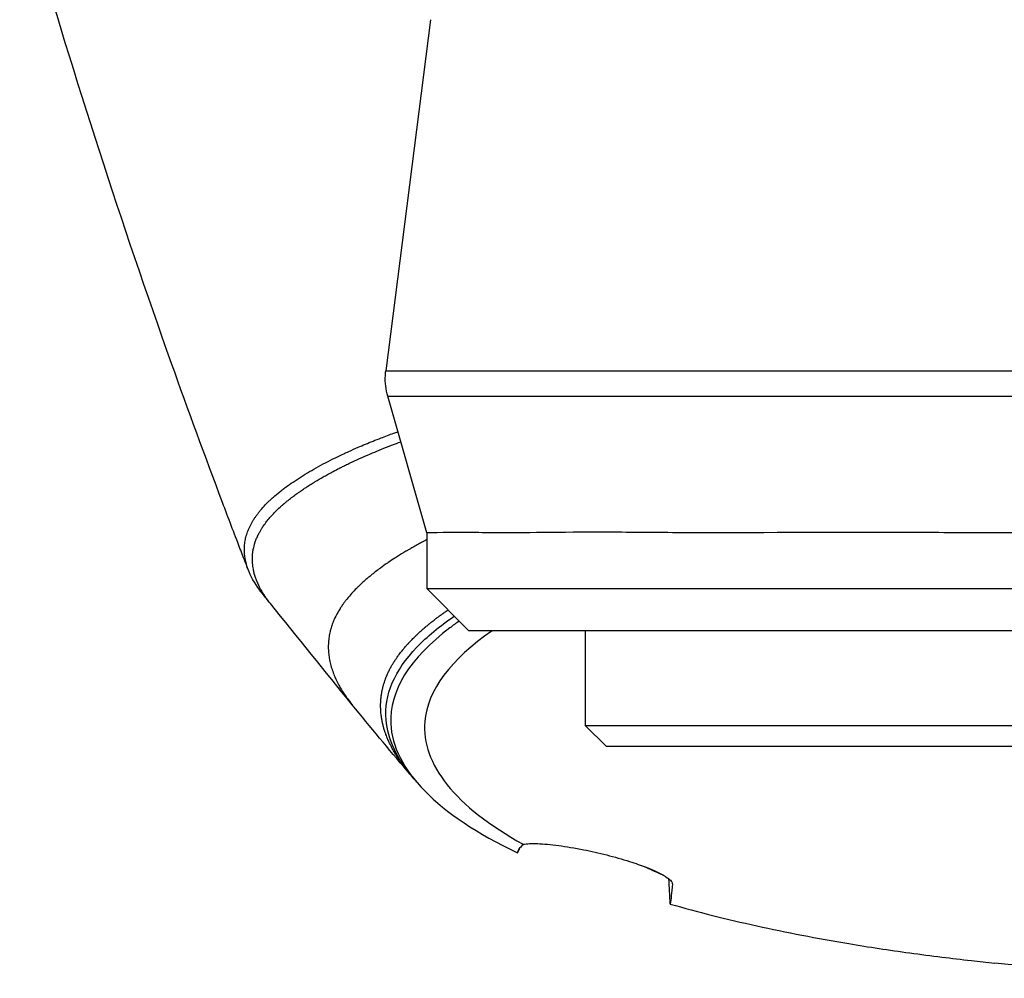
# Model space of a CAD drawing. Header units: millimetres. Extents: x 0 to 4378, y 0 to 2376.
# Tile 180 of 256: x 719 to 766, y 1948 to 1993. Entities that reach past the tile are written whole.
import ezdxf

# ---------------------------------------------------------------- set-up
doc = ezdxf.new("R2010")
doc.units = ezdxf.units.MM
doc.header["$LTSCALE"] = 0.2

# ---------------------------------------------------------------- blocks, each defined once
blk = doc.blocks.new('A$Ce3085cef_1')
for p, q in [((-38.817, -172.9), (-40.94, -189.566)), ((-28.658, -189.566), (-28.658, -189.566)), ((-39, -197.248), (-40.851, -190.77)), ((-39, -197.248), (-39, -199.9)), ((-39, -199.9), (39, -199.9)), ((-37, -201.9), (-39, -199.9)), ((37, -201.9), (-37, -201.9)), ((-31.475, -201.9), (-31.475, -206.4)), ((-42.535, -205.413), (-42.535, -205.414)), ((-31.475, -206.4), (31.475, -206.4)), ((-30.475, -207.4), (-31.475, -206.4)), ((30.475, -207.4), (-30.475, -207.4)), ((-34.684, -212.415), (-34.683, -212.416)), ((-27.344, -213.921), (-27.344, -213.898))]:
    blk.add_line(p, q)
for points, knots in [([(-47.456, -199.036), (-47.466, -199.01), (-47.476, -198.983), (-47.518, -198.876), (-47.549, -198.796), (-47.673, -198.475), (-47.765, -198.234), (-48.136, -197.27), (-48.412, -196.544), (-49.508, -193.636), (-50.314, -191.437), (-53.469, -182.569), (-55.678, -175.756), (-57.9, -168.085), (-58.106, -167.366), (-58.309, -166.645)], [0, 0, 0, 0, 0.00917, 0.00917, 0.036679, 0.036679, 0.119207, 0.119207, 0.366792, 0.366792, 1.109622, 1.109622, 3.340564, 3.340564, 3.571011, 3.571011, 3.571011, 3.571011]), ([(-40.849, -190.77), (-40.939, -190.455), (-40.977, -190.122), (-40.957, -189.718), (-40.95, -189.642), (-40.94, -189.566)], [0, 0, 0, 0, 0.098113, 0.098113, 0.1210623, 0.1210623, 0.1210623, 0.1210623]), ([(-40.94, -189.566), (-40.94, -189.566), (-40.937, -189.566), (-40.887, -189.566), (-40.651, -189.566), (-39.801, -189.566), (-39.184, -189.566), (-37.612, -189.566), (-36.654, -189.566), (-34.387, -189.566), (-33.077, -189.566), (-30.201, -189.566), (-28.624, -189.566), (-25.19, -189.566), (-23.331, -189.566), (-18.004, -189.566), (-14.3, -189.566), (-10.424, -189.566)], [-0.5034941, -0.5034941, -0.5034941, -0.5034941, -0.4959406, -0.4959406, -0.4320026, -0.4320026, -0.3680646, -0.3680646, -0.3041266, -0.3041266, -0.2401886, -0.2401886, -0.1762506, -0.1762506, -0.1123126, -0.1123126, -0.0000001, -0.0000001, -0.0000001, -0.0000001]), ([(-40.851, -190.77), (-40.851, -190.77), (-40.848, -190.77), (-40.843, -190.77), (-40.837, -190.77), (-40.828, -190.77), (-40.805, -190.77), (-40.79, -190.77), (-40.765, -190.77), (-40.755, -190.77), (-40.72, -190.769), (-40.69, -190.769), (-40.624, -190.769), (-40.586, -190.769), (-40.503, -190.769), (-40.457, -190.769), (-40.359, -190.769), (-40.306, -190.769), (-40.194, -190.769), (-40.134, -190.769), (-40.008, -190.769), (-39.942, -190.769), (-39.804, -190.769), (-39.733, -190.768), (-39.587, -190.768), (-39.512, -190.768), (-39.36, -190.768), (-39.283, -190.768), (-39.126, -190.768), (-39.046, -190.768), (-38.888, -190.769), (-38.81, -190.769), (-38.654, -190.769), (-38.577, -190.769), (-38.457, -190.769), (-38.414, -190.769), (-38.371, -190.769), (-38.264, -190.769), (-38.157, -190.769), (-37.944, -190.769), (-37.838, -190.769), (-37.626, -190.769), (-37.521, -190.769), (-37.314, -190.769), (-37.213, -190.769), (-37.015, -190.77), (-36.919, -190.77), (-36.804, -190.77), (-36.783, -190.77), (-36.676, -190.77), (-36.594, -190.77), (-36.435, -190.77), (-36.359, -190.77), (-36.214, -190.77), (-36.145, -190.77), (-36.014, -190.77), (-35.953, -190.77), (-35.84, -190.77), (-35.787, -190.77), (-35.692, -190.77), (-35.65, -190.77), (-35.592, -190.77), (-35.574, -190.77), (-35.557, -190.77), (-35.416, -190.77), (-35.277, -190.769), (-35, -190.769), (-34.863, -190.769), (-34.592, -190.769), (-34.459, -190.769), (-34.197, -190.769), (-34.068, -190.769), (-33.818, -190.768), (-33.696, -190.768), (-33.455, -190.768), (-33.337, -190.768), (-33.115, -190.768), (-33.011, -190.768), (-32.813, -190.768), (-32.719, -190.768), (-32.543, -190.768), (-32.461, -190.768), (-32.307, -190.768), (-32.235, -190.768), (-32.107, -190.767), (-32.051, -190.767), (-31.952, -190.767), (-31.909, -190.767), (-31.836, -190.767), (-31.807, -190.767), (-31.782, -190.767), (-31.779, -190.767), (-31.777, -190.767), (-31.696, -190.767), (-31.608, -190.767), (-31.417, -190.768), (-31.314, -190.768), (-31.095, -190.768), (-30.979, -190.768), (-30.732, -190.768), (-30.602, -190.768), (-30.327, -190.768), (-30.183, -190.768), (-29.884, -190.769), (-29.728, -190.769), (-29.565, -190.769), (-29.411, -190.769), (-29.262, -190.769), (-28.978, -190.769), (-28.842, -190.769), (-28.584, -190.77), (-28.462, -190.77), (-28.233, -190.77), (-28.126, -190.77), (-27.926, -190.77), (-27.834, -190.77), (-27.666, -190.77), (-27.589, -190.77), (-27.452, -190.77), (-27.392, -190.77), (-27.286, -190.77), (-27.242, -190.77), (-27.183, -190.77), (-27.164, -190.77), (-27.148, -190.77), (-27.018, -190.77), (-26.887, -190.77), (-25.185, -190.769), (-23.514, -190.768), (-21.774, -190.768), (-21.541, -190.768), (-21.298, -190.768), (-20.797, -190.768), (-20.54, -190.768), (-20.011, -190.768), (-19.74, -190.768), (-19.188, -190.768), (-18.907, -190.768), (-18.333, -190.768), (-18.04, -190.768), (-17.437, -190.768), (-17.126, -190.768), (-16.489, -190.768), (-16.162, -190.769), (-15.826, -190.769), (-15.675, -190.769), (-15.514, -190.769), (-15.174, -190.769), (-14.995, -190.769), (-14.621, -190.769), (-14.426, -190.769), (-14.019, -190.769), (-13.808, -190.769), (-13.37, -190.769), (-13.145, -190.769), (-12.819, -190.769), (-12.727, -190.769), (-12.375, -190.769), (-12.106, -190.769), (-11.551, -190.769), (-11.266, -190.769), (-10.684, -190.769), (-10.387, -190.769), (-9.863, -190.769), (-9.639, -190.769), (-9.411, -190.769)], [-0.5075968, -0.5075968, -0.5075968, -0.5075968, -0.5, -0.5, -0.5, -0.4940695, -0.4940695, -0.488017, -0.488017, -0.4848641, -0.4848641, -0.4771455, -0.4771455, -0.4692764, -0.4692764, -0.4612476, -0.4612476, -0.4530504, -0.4530504, -0.4446767, -0.4446767, -0.4359671, -0.4359671, -0.4271347, -0.4271347, -0.4181322, -0.4181322, -0.4089705, -0.4089705, -0.399605, -0.399605, -0.3901527, -0.3901527, -0.3806161, -0.3806161, -0.375, -0.375, -0.375, -0.3696781, -0.3696781, -0.3642826, -0.3642826, -0.3588168, -0.3588168, -0.3533322, -0.3533322, -0.347847, -0.347847, -0.3465594, -0.3465594, -0.3414382, -0.3414382, -0.3362713, -0.3362713, -0.3310667, -0.3310667, -0.3258196, -0.3258196, -0.320555, -0.320555, -0.3152722, -0.3152722, -0.3125, -0.3125, -0.3125, -0.3080588, -0.3080588, -0.3035409, -0.3035409, -0.2989503, -0.2989503, -0.2942933, -0.2942933, -0.2895786, -0.2895786, -0.2846313, -0.2846313, -0.2798181, -0.2798181, -0.2749855, -0.2749855, -0.2701409, -0.2701409, -0.2651057, -0.2651057, -0.2602538, -0.2602538, -0.2554033, -0.2554033, -0.2505554, -0.2505554, -0.25, -0.25, -0.25, -0.2446432, -0.2446432, -0.2393188, -0.2393188, -0.2340626, -0.2340626, -0.2288524, -0.2288524, -0.223731, -0.223731, -0.21875, -0.21875, -0.21875, -0.2151146, -0.2151146, -0.2114606, -0.2114606, -0.2078051, -0.2078051, -0.2041537, -0.2041537, -0.2005098, -0.2005098, -0.1968799, -0.1968799, -0.1932581, -0.1932581, -0.1896466, -0.1896466, -0.1875, -0.1875, -0.1875, -0.1826751, -0.1826751, -0.125, -0.125, -0.125, -0.1155868, -0.1155868, -0.1063421, -0.1063421, -0.0972713, -0.0972713, -0.0884714, -0.0884714, -0.0798157, -0.0798157, -0.0711579, -0.0711579, -0.0625, -0.0625, -0.0625, -0.0555048, -0.0555048, -0.0485699, -0.0485699, -0.0417474, -0.0417474, -0.0350009, -0.0350009, -0.0283766, -0.0283766, -0.0258077, -0.0258077, -0.0187054, -0.0187054, -0.0117034, -0.0117034, -0.0048795, -0.0048795, -0.0000005, -0.0000005, -0.0000005, -0.0000005]), ([(-46.81, -200.119), (-46.883, -200.028), (-46.951, -199.938), (-47.242, -199.522), (-47.409, -199.196), (-47.571, -198.694), (-47.61, -198.519), (-47.642, -198.251), (-47.647, -198.159), (-47.648, -198.043), (-47.648, -198.021), (-47.647, -197.922), (-47.641, -197.839), (-47.627, -197.718), (-47.621, -197.678), (-47.607, -197.597), (-47.599, -197.557), (-47.571, -197.436), (-47.548, -197.355), (-47.507, -197.234), (-47.492, -197.193), (-47.444, -197.07), (-47.407, -196.988), (-47.323, -196.822), (-47.275, -196.738), (-47.2, -196.616), (-47.174, -196.575), (-47.12, -196.495), (-47.093, -196.456), (-47.033, -196.374), (-47.001, -196.331), (-46.936, -196.248), (-46.903, -196.208), (-46.803, -196.089), (-46.733, -196.01), (-46.636, -195.908), (-46.616, -195.888), (-46.574, -195.845), (-46.552, -195.824), (-46.511, -195.784), (-46.491, -195.764), (-46.43, -195.705), (-46.387, -195.665), (-46.32, -195.604), (-46.296, -195.582), (-46.181, -195.481), (-46.086, -195.401), (-45.945, -195.289), (-45.918, -195.268), (-45.864, -195.225), (-45.836, -195.204), (-45.785, -195.165), (-45.758, -195.145), (-45.718, -195.115), (-45.704, -195.104), (-45.576, -195.01), (-45.457, -194.926), (-45.214, -194.761), (-45.088, -194.678), (-44.828, -194.514), (-44.694, -194.432), (-44.419, -194.27), (-44.277, -194.189), (-43.837, -193.948), (-43.533, -193.791), (-43.113, -193.588), (-43.024, -193.546), (-42.858, -193.468), (-42.777, -193.431), (-42.544, -193.325), (-42.389, -193.257), (-42.139, -193.148), (-42.022, -193.097), (-41.678, -192.954), (-41.423, -192.853), (-40.967, -192.676), (-40.762, -192.598), (-40.497, -192.501), (-40.434, -192.478), (-40.369, -192.455)], [0.12233896, 0.12233896, 0.12233896, 0.12233896, 0.12560563, 0.12560563, 0.1372337, 0.1372337, 0.14343351, 0.14343351, 0.14671663, 0.14671663, 0.14750901, 0.14750901, 0.15036375, 0.15036375, 0.15178113, 0.15178113, 0.15321608, 0.15321608, 0.15605225, 0.15605225, 0.15748739, 0.15748739, 0.16036518, 0.16036518, 0.16335291, 0.16335291, 0.16493269, 0.16493269, 0.1664241, 0.1664241, 0.16803971, 0.16803971, 0.1696117, 0.1696117, 0.17280112, 0.17280112, 0.17360855, 0.17360855, 0.17446907, 0.17446907, 0.17516458, 0.17516458, 0.17659917, 0.17659917, 0.17737805, 0.17737805, 0.18030591, 0.18030591, 0.18098389, 0.18098389, 0.18167661, 0.18167661, 0.18229577, 0.18229577, 0.18262479, 0.18262479, 0.18530977, 0.18530977, 0.18799483, 0.18799483, 0.19067157, 0.19067157, 0.19334672, 0.19334672, 0.19865286, 0.19865286, 0.2000796, 0.2000796, 0.20142662, 0.20142662, 0.20385308, 0.20385308, 0.2056893, 0.2056893, 0.20908533, 0.20908533, 0.21169344, 0.21169344, 0.21244982, 0.21244982, 0.21244982, 0.21244982]), ([(-46.417, -200.607), (-46.51, -200.491), (-46.583, -200.391), (-46.641, -200.307), (-46.649, -200.296), (-46.657, -200.285), (-46.665, -200.273), (-46.672, -200.262), (-46.68, -200.25), (-46.689, -200.237), (-46.697, -200.225), (-46.705, -200.212), (-46.715, -200.197), (-46.718, -200.192), (-46.722, -200.186), (-46.726, -200.18), (-46.734, -200.167), (-46.745, -200.151), (-46.756, -200.133), (-46.766, -200.117), (-46.777, -200.099), (-46.787, -200.081), (-46.798, -200.064), (-46.809, -200.046), (-46.819, -200.029), (-46.822, -200.024), (-46.825, -200.019), (-46.828, -200.014), (-46.9, -199.889), (-46.957, -199.776), (-47.003, -199.674), (-47.008, -199.663), (-47.013, -199.651), (-47.018, -199.641), (-47.104, -199.444), (-47.149, -199.293), (-47.178, -199.187), (-47.185, -199.16), (-47.19, -199.137), (-47.195, -199.116), (-47.2, -199.095), (-47.204, -199.077), (-47.208, -199.062), (-47.211, -199.047), (-47.214, -199.034), (-47.216, -199.025), (-47.218, -199.015), (-47.219, -199.008), (-47.22, -199.004), (-47.22, -199.003), (-47.22, -199.002), (-47.221, -198.999), (-47.221, -198.996), (-47.222, -198.993), (-47.223, -198.986), (-47.223, -198.985), (-47.224, -198.983), (-47.224, -198.982), (-47.233, -198.936), (-47.24, -198.889), (-47.247, -198.842), (-47.253, -198.795), (-47.258, -198.748), (-47.262, -198.701), (-47.266, -198.654), (-47.268, -198.606), (-47.269, -198.558), (-47.271, -198.511), (-47.27, -198.464), (-47.269, -198.416), (-47.269, -198.41), (-47.269, -198.404), (-47.268, -198.398), (-47.267, -198.372), (-47.266, -198.345), (-47.264, -198.319), (-47.262, -198.293), (-47.26, -198.268), (-47.258, -198.242), (-47.256, -198.222), (-47.253, -198.202), (-47.251, -198.182), (-47.249, -198.168), (-47.247, -198.153), (-47.245, -198.137), (-47.243, -198.122), (-47.24, -198.108), (-47.238, -198.093), (-47.238, -198.091), (-47.237, -198.089), (-47.237, -198.088), (-47.235, -198.075), (-47.233, -198.063), (-47.23, -198.05), (-47.224, -198.015), (-47.217, -197.982), (-47.209, -197.949), (-47.199, -197.903), (-47.187, -197.859), (-47.175, -197.817), (-47.171, -197.803), (-47.167, -197.79), (-47.163, -197.778), (-47.161, -197.772), (-47.16, -197.766), (-47.158, -197.76), (-47.15, -197.735), (-47.142, -197.71), (-47.134, -197.687), (-47.123, -197.655), (-47.112, -197.625), (-47.101, -197.596), (-47.089, -197.567), (-47.078, -197.539), (-47.067, -197.512), (-47.054, -197.483), (-47.043, -197.456), (-47.031, -197.431), (-47.026, -197.421), (-47.021, -197.411), (-47.016, -197.4), (-47.012, -197.391), (-47.008, -197.383), (-47.004, -197.373), (-46.997, -197.36), (-46.99, -197.345), (-46.982, -197.33), (-46.975, -197.316), (-46.968, -197.301), (-46.96, -197.286), (-46.948, -197.264), (-46.936, -197.241), (-46.924, -197.219), (-46.913, -197.199), (-46.901, -197.179), (-46.89, -197.159), (-46.866, -197.118), (-46.843, -197.079), (-46.818, -197.039), (-46.802, -197.014), (-46.785, -196.988), (-46.768, -196.963), (-46.758, -196.948), (-46.749, -196.934), (-46.739, -196.92), (-46.695, -196.855), (-46.647, -196.789), (-46.596, -196.723), (-46.585, -196.709), (-46.574, -196.696), (-46.563, -196.682), (-46.509, -196.613), (-46.451, -196.544), (-46.389, -196.474), (-46.38, -196.464), (-46.372, -196.454), (-46.363, -196.445), (-46.304, -196.38), (-46.242, -196.314), (-46.177, -196.248), (-46.164, -196.235), (-46.15, -196.222), (-46.137, -196.209), (-46.059, -196.131), (-45.975, -196.053), (-45.887, -195.975), (-45.873, -195.962), (-45.86, -195.95), (-45.847, -195.939), (-45.832, -195.926), (-45.819, -195.915), (-45.808, -195.906), (-45.804, -195.902), (-45.799, -195.898), (-45.796, -195.895), (-45.786, -195.887), (-45.78, -195.881), (-45.774, -195.876), (-45.767, -195.87), (-45.763, -195.866), (-45.758, -195.862), (-45.757, -195.861), (-45.755, -195.86), (-45.754, -195.859), (-45.744, -195.851), (-45.731, -195.84), (-45.715, -195.826), (-45.7, -195.813), (-45.681, -195.798), (-45.66, -195.781), (-45.646, -195.769), (-45.63, -195.756), (-45.612, -195.742), (-45.591, -195.724), (-45.567, -195.705), (-45.54, -195.684), (-45.517, -195.666), (-45.493, -195.646), (-45.466, -195.626), (-45.433, -195.6), (-45.397, -195.572), (-45.358, -195.543), (-45.344, -195.532), (-45.329, -195.521), (-45.314, -195.51), (-45.255, -195.466), (-45.189, -195.418), (-45.116, -195.366), (-45.077, -195.338), (-45.036, -195.31), (-44.994, -195.28), (-44.931, -195.236), (-44.863, -195.19), (-44.791, -195.142), (-44.746, -195.113), (-44.7, -195.082), (-44.652, -195.051), (-44.581, -195.005), (-44.505, -194.958), (-44.426, -194.908), (-44.382, -194.881), (-44.336, -194.853), (-44.289, -194.824), (-44.171, -194.753), (-44.043, -194.678), (-43.905, -194.599), (-43.841, -194.563), (-43.774, -194.526), (-43.705, -194.488), (-43.639, -194.451), (-43.571, -194.414), (-43.5, -194.376), (-43.408, -194.327), (-43.312, -194.277), (-43.213, -194.226), (-43.205, -194.222), (-43.197, -194.218), (-43.194, -194.216), (-43.168, -194.203), (-43.143, -194.19), (-43.118, -194.177), (-43.103, -194.17), (-43.089, -194.163), (-43.074, -194.155), (-43.02, -194.128), (-42.962, -194.099), (-42.901, -194.069), (-42.885, -194.061), (-42.869, -194.054), (-42.853, -194.046), (-42.782, -194.011), (-42.707, -193.975), (-42.627, -193.937), (-42.364, -193.812), (-42.048, -193.668), (-41.668, -193.507), (-41.407, -193.395), (-41.114, -193.276), (-40.787, -193.148), (-40.735, -193.128), (-40.682, -193.107), (-40.628, -193.087), (-40.501, -193.038), (-40.369, -192.988), (-40.232, -192.937)], [-0.7598186, -0.7598186, -0.7598186, -0.7598186, -0.7457355, -0.7457355, -0.7457355, -0.7438282, -0.7438282, -0.7438282, -0.7420209, -0.7420209, -0.7420209, -0.7404029, -0.7404029, -0.7404029, -0.7397959, -0.7397959, -0.7397959, -0.7384626, -0.7384626, -0.7384626, -0.737285, -0.737285, -0.737285, -0.7361643, -0.7361643, -0.7361643, -0.7358485, -0.7358485, -0.7358485, -0.7279662, -0.7279662, -0.7279662, -0.7270957, -0.7270957, -0.7270957, -0.7115378, -0.7115378, -0.7115378, -0.7076754, -0.7076754, -0.7076754, -0.7038252, -0.7038252, -0.7038252, -0.6999805, -0.6999805, -0.6999805, -0.6961407, -0.6961407, -0.6961407, -0.6950091, -0.6950091, -0.6950091, -0.6940966, -0.6940966, -0.6940966, -0.6938776, -0.6938776, -0.6938776, -0.6882045, -0.6882045, -0.6882045, -0.6826877, -0.6826877, -0.6826877, -0.6772408, -0.6772408, -0.6772408, -0.671852, -0.671852, -0.671852, -0.6711853, -0.6711853, -0.6711853, -0.6681804, -0.6681804, -0.6681804, -0.6653629, -0.6653629, -0.6653629, -0.6632653, -0.6632653, -0.6632653, -0.6618501, -0.6618501, -0.6618501, -0.6605742, -0.6605742, -0.6605742, -0.660435, -0.660435, -0.660435, -0.6593388, -0.6593388, -0.6593388, -0.6562819, -0.6562819, -0.6562819, -0.6519473, -0.6519473, -0.6519473, -0.6505867, -0.6505867, -0.6505867, -0.6499746, -0.6499746, -0.6499746, -0.647237, -0.647237, -0.647237, -0.643591, -0.643591, -0.643591, -0.6398234, -0.6398234, -0.6398234, -0.6357196, -0.6357196, -0.6357196, -0.6340138, -0.6340138, -0.6340138, -0.6326531, -0.6326531, -0.6326531, -0.6307448, -0.6307448, -0.6307448, -0.6289844, -0.6289844, -0.6289844, -0.6262918, -0.6262918, -0.6262918, -0.6238469, -0.6238469, -0.6238469, -0.6187644, -0.6187644, -0.6187644, -0.6155328, -0.6155328, -0.6155328, -0.613735, -0.613735, -0.613735, -0.6055391, -0.6055391, -0.6055391, -0.6038292, -0.6038292, -0.6038292, -0.5952995, -0.5952995, -0.5952995, -0.5941176, -0.5941176, -0.5941176, -0.5861669, -0.5861669, -0.5861669, -0.5845891, -0.5845891, -0.5845891, -0.5752338, -0.5752338, -0.5752338, -0.5737928, -0.5737928, -0.5737928, -0.572161, -0.572161, -0.572161, -0.5714286, -0.5714286, -0.5714286, -0.5694694, -0.5694694, -0.5694694, -0.567059, -0.567059, -0.567059, -0.5664962, -0.5664962, -0.5664962, -0.5616444, -0.5616444, -0.5616444, -0.5569608, -0.5569608, -0.5569608, -0.5537049, -0.5537049, -0.5537049, -0.549642, -0.549642, -0.549642, -0.546114, -0.546114, -0.546114, -0.5417279, -0.5417279, -0.5417279, -0.5401196, -0.5401196, -0.5401196, -0.5338173, -0.5338173, -0.5338173, -0.5304683, -0.5304683, -0.5304683, -0.5255541, -0.5255541, -0.5255541, -0.5225505, -0.5225505, -0.5225505, -0.5181136, -0.5181136, -0.5181136, -0.515673, -0.515673, -0.515673, -0.5095094, -0.5095094, -0.5095094, -0.5066344, -0.5066344, -0.5066344, -0.5038748, -0.5038748, -0.5038748, -0.5002825, -0.5002825, -0.5002825, -0.5, -0.5, -0.5, -0.4972489, -0.4972489, -0.4972489, -0.4956655, -0.4956655, -0.4956655, -0.4898354, -0.4898354, -0.4898354, -0.4883425, -0.4883425, -0.4883425, -0.4818339, -0.4818339, -0.4818339, -0.4605542, -0.4605542, -0.4605542, -0.4458877, -0.4458877, -0.4458877, -0.4435521, -0.4435521, -0.4435521, -0.4380476, -0.4380476, -0.4380476, -0.4380476]), ([(-39, -197.585), (-39.015, -197.593), (-39.03, -197.601), (-39.045, -197.609), (-39.073, -197.623), (-39.1, -197.638), (-39.128, -197.652), (-39.169, -197.674), (-39.21, -197.696), (-39.251, -197.718), (-39.281, -197.734), (-39.31, -197.749), (-39.339, -197.765), (-39.376, -197.785), (-39.413, -197.805), (-39.449, -197.825), (-39.523, -197.865), (-39.596, -197.906), (-39.668, -197.947), (-39.695, -197.962), (-39.722, -197.978), (-39.748, -197.993), (-39.757, -197.998), (-39.766, -198.003), (-39.775, -198.008), (-39.811, -198.029), (-39.846, -198.049), (-39.881, -198.07), (-39.903, -198.082), (-39.924, -198.095), (-39.946, -198.108), (-39.959, -198.116), (-39.973, -198.124), (-39.986, -198.131), (-40.02, -198.152), (-40.055, -198.173), (-40.089, -198.193), (-40.106, -198.203), (-40.122, -198.213), (-40.139, -198.223), (-40.156, -198.234), (-40.174, -198.245), (-40.191, -198.255), (-40.225, -198.276), (-40.258, -198.297), (-40.291, -198.317), (-40.325, -198.338), (-40.358, -198.359), (-40.391, -198.38), (-40.423, -198.4), (-40.456, -198.421), (-40.488, -198.442), (-40.496, -198.447), (-40.503, -198.451), (-40.51, -198.456), (-40.616, -198.524), (-40.719, -198.593), (-40.82, -198.661), (-40.834, -198.671), (-40.848, -198.681), (-40.862, -198.69), (-40.976, -198.769), (-41.087, -198.848), (-41.195, -198.927), (-41.232, -198.954), (-41.268, -198.981), (-41.304, -199.008), (-41.374, -199.06), (-41.442, -199.113), (-41.509, -199.165), (-41.559, -199.205), (-41.609, -199.245), (-41.658, -199.285), (-41.689, -199.311), (-41.72, -199.336), (-41.751, -199.362), (-41.768, -199.376), (-41.785, -199.391), (-41.802, -199.405), (-41.83, -199.429), (-41.858, -199.453), (-41.886, -199.477), (-41.951, -199.533), (-42.014, -199.59), (-42.076, -199.647), (-42.132, -199.699), (-42.187, -199.751), (-42.24, -199.803), (-42.27, -199.832), (-42.299, -199.861), (-42.328, -199.891), (-42.409, -199.972), (-42.486, -200.054), (-42.56, -200.135), (-42.633, -200.217), (-42.703, -200.299), (-42.77, -200.382), (-42.803, -200.423), (-42.835, -200.464), (-42.867, -200.505), (-42.883, -200.526), (-42.898, -200.546), (-42.914, -200.567), (-42.923, -200.58), (-42.932, -200.592), (-42.941, -200.605), (-42.947, -200.613), (-42.953, -200.621), (-42.959, -200.629), (-42.966, -200.64), (-42.974, -200.65), (-42.982, -200.661), (-42.998, -200.684), (-43.014, -200.707), (-43.029, -200.73), (-43.035, -200.737), (-43.04, -200.745), (-43.045, -200.753), (-43.054, -200.766), (-43.063, -200.78), (-43.072, -200.793), (-43.081, -200.807), (-43.09, -200.82), (-43.099, -200.834), (-43.108, -200.849), (-43.117, -200.863), (-43.126, -200.877), (-43.149, -200.913), (-43.17, -200.948), (-43.191, -200.983), (-43.194, -200.989), (-43.197, -200.994), (-43.2, -200.999), (-43.207, -201.011), (-43.214, -201.024), (-43.221, -201.036), (-43.285, -201.147), (-43.341, -201.259), (-43.391, -201.372), (-43.401, -201.394), (-43.41, -201.416), (-43.419, -201.438), (-43.423, -201.448), (-43.427, -201.457), (-43.431, -201.467), (-43.439, -201.486), (-43.446, -201.505), (-43.454, -201.525), (-43.47, -201.567), (-43.485, -201.61), (-43.5, -201.652), (-43.513, -201.689), (-43.525, -201.727), (-43.536, -201.764), (-43.538, -201.773), (-43.541, -201.781), (-43.543, -201.789), (-43.557, -201.838), (-43.57, -201.888), (-43.582, -201.937), (-43.592, -201.979), (-43.601, -202.021), (-43.609, -202.064), (-43.61, -202.067), (-43.611, -202.07), (-43.611, -202.074), (-43.619, -202.113), (-43.626, -202.153), (-43.632, -202.192), (-43.645, -202.28), (-43.655, -202.368), (-43.661, -202.456), (-43.667, -202.554), (-43.669, -202.652), (-43.667, -202.751), (-43.664, -202.84), (-43.658, -202.93), (-43.649, -203.02), (-43.639, -203.104), (-43.627, -203.189), (-43.611, -203.273), (-43.61, -203.279), (-43.609, -203.284), (-43.608, -203.289), (-43.591, -203.379), (-43.57, -203.469), (-43.545, -203.559), (-43.496, -203.738), (-43.433, -203.918), (-43.355, -204.098), (-43.299, -204.229), (-43.235, -204.36), (-43.163, -204.49), (-43.131, -204.549), (-43.097, -204.609), (-43.062, -204.668), (-43.037, -204.71), (-43.011, -204.752), (-42.984, -204.793), (-42.976, -204.807), (-42.967, -204.82), (-42.959, -204.833), (-42.913, -204.904), (-42.865, -204.974), (-42.815, -205.045), (-42.804, -205.06), (-42.794, -205.075), (-42.783, -205.09), (-42.782, -205.092), (-42.78, -205.094), (-42.779, -205.096), (-42.706, -205.196), (-42.629, -205.297), (-42.548, -205.397), (-42.544, -205.402), (-42.539, -205.408), (-42.535, -205.413)], [4.817384, 4.817384, 4.817384, 4.817384, 4.827356, 4.827356, 4.827356, 4.845798, 4.845798, 4.845798, 4.873719, 4.873719, 4.873719, 4.893727, 4.893727, 4.893727, 4.919017, 4.919017, 4.919017, 4.970333, 4.970333, 4.970333, 4.989579, 4.989579, 4.989579, 4.995991, 4.995991, 4.995991, 5.021661, 5.021661, 5.021661, 5.037526, 5.037526, 5.037526, 5.047334, 5.047334, 5.047334, 5.073, 5.073, 5.073, 5.085461, 5.085461, 5.085461, 5.098649, 5.098649, 5.098649, 5.124305, 5.124305, 5.124305, 5.149964, 5.149964, 5.149964, 5.175621, 5.175621, 5.175621, 5.181305, 5.181305, 5.181305, 5.265338, 5.265338, 5.265338, 5.277143, 5.277143, 5.277143, 5.37298, 5.37298, 5.37298, 5.405667, 5.405667, 5.405667, 5.468813, 5.468813, 5.468813, 5.516732, 5.516732, 5.516732, 5.547419, 5.547419, 5.547419, 5.564648, 5.564648, 5.564648, 5.593012, 5.593012, 5.593012, 5.660492, 5.660492, 5.660492, 5.721966, 5.721966, 5.721966, 5.756385, 5.756385, 5.756385, 5.852281, 5.852281, 5.852281, 5.948199, 5.948199, 5.948199, 5.996155, 5.996155, 5.996155, 6.020133, 6.020133, 6.020133, 6.03479, 6.03479, 6.03479, 6.04411, 6.04411, 6.04411, 6.056552, 6.056552, 6.056552, 6.083014, 6.083014, 6.083014, 6.092057, 6.092057, 6.092057, 6.107429, 6.107429, 6.107429, 6.123299, 6.123299, 6.123299, 6.140004, 6.140004, 6.140004, 6.181159, 6.181159, 6.181159, 6.187331, 6.187331, 6.187331, 6.201649, 6.201649, 6.201649, 6.331241, 6.331241, 6.331241, 6.356491, 6.356491, 6.356491, 6.367409, 6.367409, 6.367409, 6.38969, 6.38969, 6.38969, 6.438143, 6.438143, 6.438143, 6.480856, 6.480856, 6.480856, 6.490327, 6.490327, 6.490327, 6.546228, 6.546228, 6.546228, 6.59414, 6.59414, 6.59414, 6.597949, 6.597949, 6.597949, 6.642575, 6.642575, 6.642575, 6.741736, 6.741736, 6.741736, 6.851486, 6.851486, 6.851486, 6.95133, 6.95133, 6.95133, 7.045276, 7.045276, 7.045276, 7.051027, 7.051027, 7.051027, 7.150578, 7.150578, 7.150578, 7.349255, 7.349255, 7.349255, 7.493478, 7.493478, 7.493478, 7.558832, 7.558832, 7.558832, 7.605139, 7.605139, 7.605139, 7.619584, 7.619584, 7.619584, 7.698048, 7.698048, 7.698048, 7.714644, 7.714644, 7.714644, 7.716665, 7.716665, 7.716665, 7.828055, 7.828055, 7.828055, 7.834129, 7.834129, 7.834129, 7.834129]), ([(-39, -197.249), (-39, -197.249), (-38.329, -197.215), (-36.806, -197.229), (-36.592, -197.231), (-35.879, -197.238), (-35.327, -197.242), (-33.926, -197.234), (-33.037, -197.22), (-31.454, -197.211), (-30.823, -197.211), (-29.068, -197.218), (-27.891, -197.23), (-23.569, -197.253), (-20.064, -197.203), (-15.075, -197.228), (-13.88, -197.237), (-11.481, -197.242), (-10.28, -197.239), (-8.172, -197.239), (-7.274, -197.239), (-5.259, -197.24), (-4.14, -197.24), (-0.53, -197.24), (1.969, -197.243), (5.671, -197.23), (6.889, -197.225), (10.578, -197.221), (13.001, -197.235), (17.705, -197.244), (19.963, -197.218), (22.917, -197.211), (23.726, -197.212), (26.254, -197.223), (27.873, -197.244), (30.257, -197.237), (31.107, -197.228), (34.241, -197.204), (36.046, -197.241), (37.436, -197.239), (37.608, -197.239), (38.076, -197.239), (38.329, -197.24), (38.698, -197.24), (38.825, -197.24), (38.926, -197.24), (38.944, -197.24), (38.977, -197.241), (38.989, -197.241), (38.998, -197.241), (39, -197.241), (39, -197.241)], [-18.309913, -18.309913, -18.309913, -18.309913, -17.049041, -17.049041, -16.859948, -16.859948, -16.4555, -16.4555, -15.937385, -15.937385, -15.623874, -15.623874, -15.108609, -15.108609, -13.849844, -13.849844, -13.463904, -13.463904, -13.089163, -13.089163, -12.81484, -12.81484, -12.477495, -12.477495, -11.730734, -11.730734, -11.361808, -11.361808, -10.602116, -10.602116, -9.828923, -9.828923, -9.52606, -9.52606, -8.853377, -8.853377, -8.441314, -8.441314, -7.222484, -7.222484, -7.034016, -7.034016, -6.660525, -6.660525, -6.323716, -6.323716, -6.229416, -6.229416, -6.109948, -6.109948, -6.051407, -6.051407, -6.051407, -6.051407]), ([(-39.844, -208.646), (-39.86, -208.626), (-39.877, -208.606), (-39.898, -208.58), (-39.902, -208.575), (-39.98, -208.48), (-40.051, -208.389), (-40.134, -208.278), (-40.147, -208.26), (-40.179, -208.216), (-40.198, -208.189), (-40.233, -208.14), (-40.248, -208.118), (-40.279, -208.074), (-40.294, -208.051), (-40.316, -208.019), (-40.321, -208.011), (-40.342, -207.981), (-40.357, -207.958), (-40.386, -207.912), (-40.401, -207.889), (-40.431, -207.841), (-40.447, -207.817), (-40.478, -207.766), (-40.493, -207.74), (-40.51, -207.713), (-40.511, -207.711), (-40.556, -207.634), (-40.597, -207.562), (-40.648, -207.466), (-40.662, -207.44), (-40.697, -207.372), (-40.717, -207.331), (-40.766, -207.231), (-40.792, -207.173), (-40.818, -207.115), (-40.819, -207.113), (-40.845, -207.054), (-40.866, -207.001), (-40.887, -206.948), (-40.889, -206.945), (-40.907, -206.899), (-40.922, -206.859), (-40.938, -206.815), (-40.94, -206.808), (-40.958, -206.758), (-40.971, -206.719), (-40.995, -206.646), (-41.005, -206.613), (-41.023, -206.554), (-41.031, -206.528), (-41.043, -206.483), (-41.049, -206.463), (-41.057, -206.431), (-41.061, -206.419), (-41.065, -206.4), (-41.067, -206.394), (-41.068, -206.39), (-41.068, -206.39), (-41.069, -206.385), (-41.07, -206.382), (-41.077, -206.353), (-41.083, -206.326), (-41.096, -206.271), (-41.102, -206.244), (-41.111, -206.199), (-41.114, -206.182), (-41.123, -206.137), (-41.128, -206.109), (-41.137, -206.054), (-41.142, -206.026), (-41.146, -205.995), (-41.147, -205.993), (-41.15, -205.971), (-41.153, -205.951), (-41.157, -205.914), (-41.16, -205.897), (-41.166, -205.839), (-41.17, -205.801), (-41.176, -205.731), (-41.178, -205.7), (-41.18, -205.658), (-41.181, -205.646), (-41.182, -205.623), (-41.183, -205.612), (-41.184, -205.568), (-41.185, -205.533), (-41.186, -205.487), (-41.186, -205.477), (-41.186, -205.42), (-41.185, -205.369), (-41.181, -205.26), (-41.177, -205.202), (-41.167, -205.08), (-41.159, -205.016), (-41.147, -204.93), (-41.144, -204.91), (-41.138, -204.871), (-41.134, -204.851), (-41.129, -204.824), (-41.128, -204.819), (-41.123, -204.791), (-41.119, -204.768), (-41.11, -204.722), (-41.105, -204.699), (-41.098, -204.671), (-41.097, -204.666), (-41.084, -204.61), (-41.072, -204.562), (-41.055, -204.498), (-41.05, -204.479), (-41.038, -204.437), (-41.031, -204.415), (-41.012, -204.354), (-41.001, -204.319), (-40.979, -204.254), (-40.968, -204.224), (-40.955, -204.189), (-40.952, -204.18), (-40.943, -204.156), (-40.937, -204.141), (-40.924, -204.108), (-40.917, -204.091), (-40.909, -204.071), (-40.907, -204.066), (-40.902, -204.054), (-40.9, -204.048), (-40.884, -204.012), (-40.872, -203.983), (-40.849, -203.931), (-40.838, -203.908), (-40.815, -203.857), (-40.801, -203.829), (-40.782, -203.79), (-40.777, -203.781), (-40.752, -203.731), (-40.731, -203.692), (-40.689, -203.615), (-40.668, -203.578), (-40.635, -203.521), (-40.623, -203.501), (-40.602, -203.466), (-40.593, -203.451), (-40.573, -203.419), (-40.562, -203.401), (-40.543, -203.372), (-40.535, -203.36), (-40.521, -203.338), (-40.515, -203.328), (-40.504, -203.311), (-40.499, -203.304), (-40.481, -203.277), (-40.467, -203.257), (-40.443, -203.222), (-40.433, -203.207), (-40.403, -203.164), (-40.383, -203.136), (-40.352, -203.094), (-40.342, -203.08), (-40.29, -203.01), (-40.249, -202.956), (-40.182, -202.872), (-40.159, -202.842), (-40.116, -202.791), (-40.098, -202.769), (-40.058, -202.721), (-40.037, -202.696), (-39.993, -202.645), (-39.971, -202.62), (-39.94, -202.585), (-39.929, -202.573), (-39.904, -202.545), (-39.89, -202.529), (-39.868, -202.505), (-39.862, -202.499), (-39.853, -202.488), (-39.85, -202.485), (-39.846, -202.481), (-39.845, -202.48), (-39.838, -202.472), (-39.828, -202.462), (-39.803, -202.435), (-39.789, -202.42), (-39.771, -202.4), (-39.769, -202.399), (-39.752, -202.38), (-39.733, -202.361), (-39.709, -202.335), (-39.705, -202.332), (-39.696, -202.323), (-39.691, -202.317), (-39.664, -202.29), (-39.641, -202.267), (-39.584, -202.209), (-39.549, -202.174), (-39.485, -202.113), (-39.459, -202.088), (-39.422, -202.053), (-39.412, -202.044), (-39.361, -201.995), (-39.315, -201.954), (-39.262, -201.905), (-39.257, -201.901), (-39.223, -201.87), (-39.192, -201.844), (-39.133, -201.792), (-39.104, -201.767), (-39.062, -201.73), (-39.049, -201.72), (-39.035, -201.708), (-39.031, -201.705), (-39.025, -201.699), (-39.021, -201.696), (-38.972, -201.655), (-38.927, -201.617), (-38.879, -201.578), (-38.875, -201.574), (-38.824, -201.534), (-38.779, -201.497), (-38.676, -201.416), (-38.619, -201.372), (-38.522, -201.297), (-38.481, -201.267), (-38.372, -201.186), (-38.304, -201.136), (-38.208, -201.068), (-38.181, -201.048), (-38.097, -200.989), (-38.041, -200.951), (-37.987, -200.913)], [-0.8385838, -0.8385838, -0.8385838, -0.8385838, -0.8361966, -0.8361966, -0.8355717, -0.8355717, -0.82498, -0.82498, -0.8230195, -0.8230195, -0.8200156, -0.8200156, -0.817597, -0.817597, -0.815298, -0.815298, -0.8145143, -0.8145143, -0.8125, -0.8125, -0.8107965, -0.8107965, -0.8091381, -0.8091381, -0.8074797, -0.8074797, -0.8073492, -0.8073492, -0.8024395, -0.8024395, -0.800516, -0.800516, -0.7973887, -0.7973887, -0.7925889, -0.7925889, -0.7923349, -0.7923349, -0.7873865, -0.7873865, -0.787043, -0.787043, -0.7827856, -0.7827856, -0.7820032, -0.7820032, -0.7769725, -0.7769725, -0.7719511, -0.7719511, -0.7669386, -0.7669386, -0.7619367, -0.7619367, -0.7569396, -0.7569396, -0.7519463, -0.7519463, -0.7507574, -0.7507574, -0.75, -0.75, -0.7462774, -0.7462774, -0.7428922, -0.7428922, -0.740841, -0.740841, -0.737608, -0.737608, -0.7346472, -0.7346472, -0.734375, -0.734375, -0.7324213, -0.7324213, -0.7307388, -0.7307388, -0.7266006, -0.7266006, -0.7224352, -0.7224352, -0.7206143, -0.7206143, -0.71875, -0.71875, -0.7133338, -0.7133338, -0.7120305, -0.7120305, -0.7052714, -0.7052714, -0.6984922, -0.6984922, -0.6916887, -0.6916887, -0.6897691, -0.6897691, -0.6879613, -0.6879613, -0.6875, -0.6875, -0.6857188, -0.6857188, -0.6839577, -0.6839577, -0.6835231, -0.6835231, -0.6795204, -0.6795204, -0.6777542, -0.6777542, -0.6754953, -0.6754953, -0.6714512, -0.6714512, -0.6673842, -0.6673842, -0.6659605, -0.6659605, -0.6633072, -0.6633072, -0.6592191, -0.6592191, -0.6576744, -0.6576744, -0.65625, -0.65625, -0.6520949, -0.6520949, -0.6490261, -0.6490261, -0.6453966, -0.6453966, -0.6441431, -0.6441431, -0.6391981, -0.6391981, -0.6346806, -0.6346806, -0.6322423, -0.6322423, -0.6304805, -0.6304805, -0.6283924, -0.6283924, -0.6269722, -0.6269722, -0.6258627, -0.6258627, -0.625, -0.625, -0.6227377, -0.6227377, -0.6210291, -0.6210291, -0.6178171, -0.6178171, -0.6161297, -0.6161297, -0.6097313, -0.6097313, -0.6062578, -0.6062578, -0.6036733, -0.6036733, -0.600691, -0.600691, -0.5976233, -0.5976233, -0.596047, -0.596047, -0.59375, -0.59375, -0.5923392, -0.5923392, -0.590524, -0.590524, -0.590327, -0.590327, -0.5869018, -0.5869018, -0.5837374, -0.5837374, -0.5834731, -0.5834731, -0.5804909, -0.5804909, -0.5800375, -0.5800375, -0.5792852, -0.5792852, -0.5765978, -0.5765978, -0.5731522, -0.5731522, -0.5710321, -0.5710321, -0.5702728, -0.5702728, -0.5671432, -0.5671432, -0.5668243, -0.5668243, -0.5649948, -0.5649948, -0.563379, -0.563379, -0.5627218, -0.5627218, -0.5625, -0.5625, -0.5622616, -0.5622616, -0.5590588, -0.5590588, -0.5587757, -0.5587757, -0.555453, -0.555453, -0.5512644, -0.5512644, -0.5482698, -0.5482698, -0.543123, -0.543123, -0.5410101, -0.5410101, -0.5366923, -0.5366923, -0.5366923, -0.5366923]), ([(-39.658, -208.871), (-40.416, -207.973), (-40.848, -207.052), (-41.035, -204.953), (-40.525, -203.793), (-38.985, -202.181), (-38.391, -201.689), (-37.691, -201.209)], [0.1451995, 0.1451995, 0.1451995, 0.1451995, 0.2500082, 0.2500082, 0.385881, 0.385881, 0.4474847, 0.4474847, 0.4474847, 0.4474847]), ([(-37.456, -201.444), (-37.609, -201.55), (-37.757, -201.658), (-39.808, -203.209), (-40.777, -204.764), (-40.656, -207.393), (-40.109, -208.468), (-38.081, -210.538), (-36.602, -211.532), (-34.694, -212.447)], [-3.848144, -3.848144, -3.848144, -3.848144, -3.731257, -3.731257, -2.166854, -2.166854, -1.083067, -1.083067, -0.000001, -0.000001, -0.000001, -0.000001]), ([(-35.891, -201.9), (-37.863, -203.258), (-38.961, -204.73), (-39.171, -207.223), (-38.813, -208.231), (-37.243, -210.197), (-36.032, -211.144), (-34.419, -212.038)], [-3.496943, -3.496943, -3.496943, -3.496943, -2.014963, -2.014963, -1.012761, -1.012761, -0.000001, -0.000001, -0.000001, -0.000001]), ([(-39.658, -208.871), (-39.659, -208.87), (-39.66, -208.869), (-39.661, -208.868), (-39.661, -208.868), (-39.662, -208.867), (-39.662, -208.866), (-39.663, -208.865), (-39.664, -208.865), (-39.665, -208.863), (-39.667, -208.861), (-39.672, -208.855), (-39.676, -208.851), (-39.691, -208.833), (-39.702, -208.819), (-39.747, -208.766), (-39.781, -208.725), (-39.82, -208.679), (-39.826, -208.672), (-39.833, -208.663), (-39.836, -208.66), (-39.84, -208.656), (-39.841, -208.654), (-39.843, -208.652), (-39.844, -208.651), (-39.845, -208.649), (-39.846, -208.649), (-39.846, -208.648)], [0, 0, 0, 0, 0.00067513, 0.00067513, 0.00085968, 0.00085968, 0.00109196, 0.00109196, 0.00129863, 0.00129863, 0.00191862, 0.00191862, 0.0037786, 0.0037786, 0.00935853, 0.00935853, 0.02609834, 0.02609834, 0.02864814, 0.02864814, 0.02992304, 0.02992304, 0.03056049, 0.03056049, 0.03087922, 0.03087922, 0.0311997, 0.0311997, 0.0311997, 0.0311997]), ([(-34.694, -212.447), (-34.675, -212.378), (-34.643, -212.309), (-34.551, -212.173), (-34.492, -212.105), (-34.419, -212.038)], [-0.1210449, -0.1210449, -0.1210449, -0.1210449, -0.0602184, -0.0602184, -0.000001, -0.000001, -0.000001, -0.000001]), ([(-34.415, -212.037), (-34.478, -212.094), (-34.532, -212.152), (-34.624, -212.279), (-34.661, -212.347), (-34.683, -212.416)], [-0.1118634, -0.1118634, -0.1118634, -0.1118634, -0.0596227, -0.0596227, 0, 0, 0, 0]), ([(-34.419, -212.038), (-34.256, -212.008), (-34.025, -211.998), (-33.454, -212.018), (-33.12, -212.047), (-32.379, -212.145), (-31.98, -212.211), (-31.199, -212.367), (-30.832, -212.45), (-30.089, -212.639), (-29.725, -212.743), (-29.092, -212.945), (-28.826, -213.038), (-28.369, -213.216), (-28.179, -213.299), (-27.836, -213.466), (-27.693, -213.548), (-27.504, -213.681), (-27.443, -213.734), (-27.36, -213.834), (-27.34, -213.881), (-27.344, -213.921)], [-1.150575, -1.150575, -1.150575, -1.150575, -0.986984, -0.986984, -0.83278, -0.83278, -0.690769, -0.690769, -0.575288, -0.575288, -0.460089, -0.460089, -0.36227, -0.36227, -0.27144, -0.27144, -0.168366, -0.168366, -0.087792, -0.087792, -0.000001, -0.000001, -0.000001, -0.000001]), ([(-27.721, -213.536), (-27.968, -213.427), (-28.222, -213.313), (-28.585, -213.148), (-28.687, -213.102), (-28.791, -213.054)], [0.0204847, 0.0204847, 0.0204847, 0.0204847, 0.1064133, 0.1064133, 0.1376371, 0.1376371, 0.1376371, 0.1376371]), ([(-27.446, -214.875), (-27.457, -214.674), (-27.467, -214.472), (-27.487, -214.074), (-27.497, -213.879), (-27.507, -213.682)], [0.000001, 0.000001, 0.000001, 0.000001, 0.2015129, 0.2015129, 0.393058, 0.393058, 0.393058, 0.393058]), ([(-27.344, -213.921), (-27.36, -214.136), (-27.377, -214.321), (-27.411, -214.637), (-27.428, -214.768), (-27.446, -214.875)], [0.000001, 0.000001, 0.000001, 0.000001, 0.4668564, 0.4668564, 0.9337107, 0.9337107, 0.9337107, 0.9337107]), ([(-27.446, -214.875), (-26.147, -215.247), (-24.774, -215.593), (-21.938, -216.218), (-20.479, -216.5), (-18.026, -216.911), (-17.061, -217.058), (-15.577, -217.263), (-15.069, -217.33), (-14.097, -217.45), (-13.629, -217.505), (-12.79, -217.598), (-12.418, -217.637), (-12.045, -217.675)], [0.000001, 0.000001, 0.000001, 0.000001, 0.526911, 0.526911, 1.040053, 1.040053, 1.36277, 1.36277, 1.527774, 1.527774, 1.678311, 1.678311, 1.796643, 1.796643, 1.796643, 1.796643]), ([(11.97, -217.675), (7.483, -218.13), (2.797, -218.399), (-5.232, -218.252), (-8.702, -218.014), (-12.045, -217.675)], [0, 0, 0, 0, 1.380841, 1.380841, 2.409742, 2.409742, 2.409742, 2.409742])]:
    blk.add_open_spline(points, degree=3, knots=knots)
for points in [[(-40.94, -189.566), (-40.94, -189.566), (-40.94, -189.566), (-40.94, -189.566)], [(-40.851, -190.77), (-40.851, -190.77), (-40.851, -190.77), (-40.851, -190.77)], [(-46.417, -200.607), (-46.548, -200.444), (-46.679, -200.282), (-46.81, -200.119)], [(-42.535, -205.413), (-43.831, -203.822), (-45.12, -202.22), (-46.417, -200.607)], [(-39.924, -208.554), (-40.808, -207.524), (-41.667, -206.479), (-42.535, -205.414)], [(-39.657, -208.873), (-39.657, -208.872), (-39.658, -208.872), (-39.658, -208.871)], [(-39.478, -209.084), (-39.537, -209.014), (-39.597, -208.943), (-39.657, -208.873)], [(-34.683, -212.416), (-34.684, -212.415), (-34.684, -212.414), (-34.684, -212.414)]]:
    blk.add_open_spline(points, degree=3)

msp = doc.modelspace()

# ---------------------------------------------------------------- block references
msp.add_blockref('A$Ce3085cef_1', (777.219, 2166.397))

doc.saveas('drawing.dxf')
